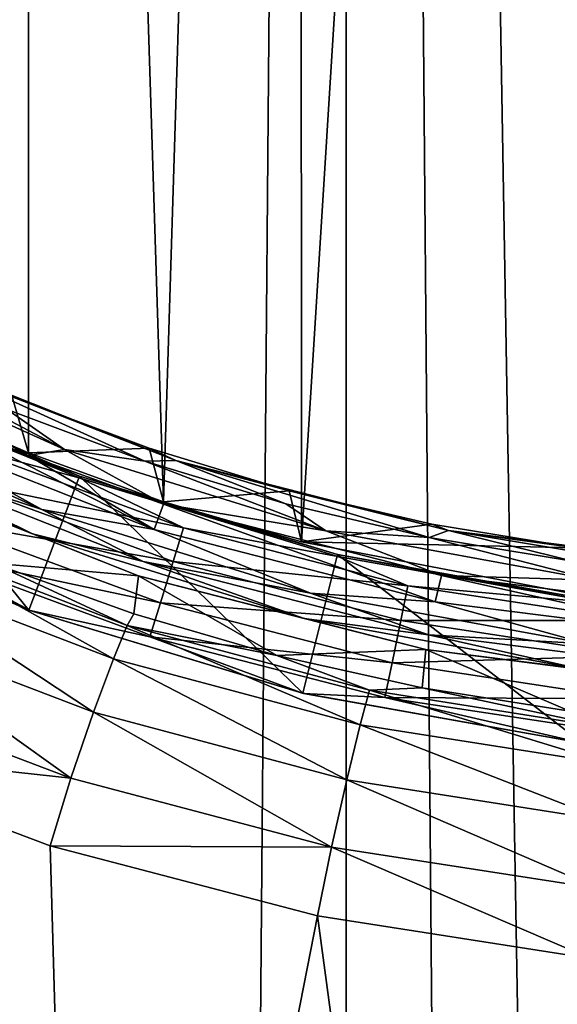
# Model space of a CAD drawing. Extents: x -100 to 100, y -1250 to 5.
# Tile 13 of 60: x -17 to -6, y -205 to -185. Entities that reach past the tile are written whole.
import ezdxf

# ---------------------------------------------------------------- set-up
doc = ezdxf.new("R2010")
doc.units = 0
doc.header["$LTSCALE"] = 65.185185
for name, color, linetype in [('102', 7, 'CONTINUOUS'), ('103', 7, 'CONTINUOUS'), ('106', 7, 'CONTINUOUS'), ('107', 7, 'CONTINUOUS'), ('23', 7, 'CONTINUOUS'), ('32', 7, 'CONTINUOUS'), ('33', 7, 'CONTINUOUS'), ('36', 7, 'CONTINUOUS'), ('37', 7, 'CONTINUOUS'), ('42', 7, 'CONTINUOUS'), ('55', 7, 'CONTINUOUS'), ('56', 7, 'CONTINUOUS'), ('69', 7, 'CONTINUOUS'), ('75', 7, 'CONTINUOUS'), ('76', 7, 'CONTINUOUS'), ('77', 7, 'CONTINUOUS'), ('9', 7, 'CONTINUOUS')]:
    doc.layers.add(name, color=color, linetype=linetype)

msp = doc.modelspace()

# ---------------------------------------------------------------- linework, layer by layer
at = {"layer": '102', "color": 7, "linetype": 'CONTINUOUS'}
for points in [[(-22.667, -194.571, 54.186), (-17.25, -196.93, 53.897), (-22.695, -194.556, 55.189), (-22.667, -194.571, 54.186)], [(-22.695, -194.556, 55.189), (-17.25, -196.93, 53.897), (-17.273, -196.921, 54.898), (-22.695, -194.556, 55.189)], [(-17.25, -196.93, 53.897), (-11.618, -198.634, 53.68), (-17.273, -196.921, 54.898), (-17.25, -196.93, 53.897)], [(-17.273, -196.921, 54.898), (-11.618, -198.634, 53.68), (-11.634, -198.63, 54.681), (-17.273, -196.921, 54.898)], [(-11.634, -198.63, 54.681), (-11.618, -198.634, 53.68), (-5.877, -199.657, 54.546), (-11.634, -198.63, 54.681)], [(-11.618, -198.634, 53.68), (-5.869, -199.658, 53.546), (-5.877, -199.657, 54.546), (-11.618, -198.634, 53.68)]]:
    msp.add_3dface(points, dxfattribs=at)
at = {"layer": '103', "color": 7, "linetype": 'CONTINUOUS'}
for points in [[(-16.218, -194.206, 53.851), (-18.585, -193.571, 53.111), (-18.792, -193.171, 53.971), (-16.218, -194.206, 53.851)], [(-18.585, -193.571, 53.111), (-14.088, -195.23, 52.915), (-18.875, -194.238, 52.597), (-18.585, -193.571, 53.111)], [(-14.088, -195.23, 52.915), (-18.585, -193.571, 53.111), (-16.218, -194.206, 53.851), (-14.088, -195.23, 52.915)], [(-18.875, -194.238, 52.597), (-14.306, -195.922, 52.395), (-19.221, -195.057, 52.614), (-18.875, -194.238, 52.597)], [(-18.875, -194.238, 52.597), (-14.088, -195.23, 52.915), (-14.306, -195.922, 52.395), (-18.875, -194.238, 52.597)], [(-10.916, -195.815, 53.659), (-14.088, -195.23, 52.915), (-16.218, -194.206, 53.851), (-10.916, -195.815, 53.659)], [(-17.25, -196.93, 53.897), (-22.667, -194.571, 54.186), (-19.512, -195.725, 53.156), (-17.25, -196.93, 53.897)], [(-19.221, -195.057, 52.614), (-14.566, -196.775, 52.404), (-19.512, -195.725, 53.156), (-19.221, -195.057, 52.614)], [(-19.221, -195.057, 52.614), (-14.306, -195.922, 52.395), (-14.566, -196.775, 52.404), (-19.221, -195.057, 52.614)], [(-14.088, -195.23, 52.915), (-9.471, -196.423, 52.77), (-14.306, -195.922, 52.395), (-14.088, -195.23, 52.915)], [(-9.471, -196.423, 52.77), (-14.088, -195.23, 52.915), (-10.916, -195.815, 53.659), (-9.471, -196.423, 52.77)], [(-17.25, -196.93, 53.897), (-19.512, -195.725, 53.156), (-14.784, -197.468, 52.94), (-17.25, -196.93, 53.897)], [(-19.512, -195.725, 53.156), (-14.566, -196.775, 52.404), (-14.784, -197.468, 52.94), (-19.512, -195.725, 53.156)], [(-5.523, -196.778, 53.541), (-9.471, -196.423, 52.77), (-10.916, -195.815, 53.659), (-5.523, -196.778, 53.541)], [(-14.306, -195.922, 52.395), (-9.621, -197.132, 52.245), (-14.566, -196.775, 52.404), (-14.306, -195.922, 52.395)], [(-14.306, -195.922, 52.395), (-9.471, -196.423, 52.77), (-9.621, -197.132, 52.245), (-14.306, -195.922, 52.395)], [(-9.471, -196.423, 52.77), (-4.777, -197.138, 52.68), (-9.621, -197.132, 52.245), (-9.471, -196.423, 52.77)], [(-4.777, -197.138, 52.68), (-9.471, -196.423, 52.77), (-5.523, -196.778, 53.541), (-4.777, -197.138, 52.68)], [(-14.566, -196.775, 52.404), (-9.799, -198.007, 52.249), (-14.784, -197.468, 52.94), (-14.566, -196.775, 52.404)], [(-14.566, -196.775, 52.404), (-9.621, -197.132, 52.245), (-9.799, -198.007, 52.249), (-14.566, -196.775, 52.404)], [(-11.618, -198.634, 53.68), (-17.25, -196.93, 53.897), (-14.784, -197.468, 52.94), (-11.618, -198.634, 53.68)], [(-9.621, -197.132, 52.245), (-4.854, -197.859, 52.153), (-9.799, -198.007, 52.249), (-9.621, -197.132, 52.245)], [(-9.621, -197.132, 52.245), (-4.777, -197.138, 52.68), (-4.854, -197.859, 52.153), (-9.621, -197.132, 52.245)], [(-11.618, -198.634, 53.68), (-14.784, -197.468, 52.94), (-9.949, -198.717, 52.78), (-11.618, -198.634, 53.68)], [(-14.784, -197.468, 52.94), (-9.799, -198.007, 52.249), (-9.949, -198.717, 52.78), (-14.784, -197.468, 52.94)], [(-9.799, -198.007, 52.249), (-4.854, -197.859, 52.153), (-4.945, -198.749, 52.153), (-9.799, -198.007, 52.249)], [(-9.799, -198.007, 52.249), (-4.945, -198.749, 52.153), (-9.949, -198.717, 52.78), (-9.799, -198.007, 52.249)], [(-5.869, -199.658, 53.546), (-11.618, -198.634, 53.68), (-9.949, -198.717, 52.78), (-5.869, -199.658, 53.546)], [(-5.869, -199.658, 53.546), (-9.949, -198.717, 52.78), (-5.022, -199.47, 52.681), (-5.869, -199.658, 53.546)], [(-9.949, -198.717, 52.78), (-4.945, -198.749, 52.153), (-5.022, -199.47, 52.681), (-9.949, -198.717, 52.78)]]:
    msp.add_3dface(points, dxfattribs=at)
at = {"layer": '106', "color": 7, "linetype": 'CONTINUOUS'}
for points in [[(-16.235, -194.163, 54.852), (-18.792, -193.171, 53.971), (-21.313, -191.941, 55.106), (-16.235, -194.163, 54.852)], [(-16.218, -194.206, 53.851), (-18.792, -193.171, 53.971), (-16.235, -194.163, 54.852), (-16.218, -194.206, 53.851)], [(-10.922, -195.777, 54.659), (-16.218, -194.206, 53.851), (-16.235, -194.163, 54.852), (-10.922, -195.777, 54.659)], [(-10.916, -195.815, 53.659), (-16.218, -194.206, 53.851), (-10.922, -195.777, 54.659), (-10.916, -195.815, 53.659)], [(-5.523, -196.778, 53.541), (-10.916, -195.815, 53.659), (-10.922, -195.777, 54.659), (-5.523, -196.778, 53.541)], [(-5.516, -196.743, 54.54), (-5.523, -196.778, 53.541), (-10.922, -195.777, 54.659), (-5.516, -196.743, 54.54)]]:
    msp.add_3dface(points, dxfattribs=at)
at = {"layer": '107', "color": 7, "linetype": 'CONTINUOUS'}
for points in [[(-22.695, -194.556, 55.189), (-17.273, -196.921, 54.898), (-21.313, -191.941, 55.106), (-22.695, -194.556, 55.189)], [(-17.273, -196.921, 54.898), (-16.235, -194.163, 54.852), (-21.313, -191.941, 55.106), (-17.273, -196.921, 54.898)], [(-17.273, -196.921, 54.898), (-11.634, -198.63, 54.681), (-16.235, -194.163, 54.852), (-17.273, -196.921, 54.898)], [(-11.634, -198.63, 54.681), (-10.922, -195.777, 54.659), (-16.235, -194.163, 54.852), (-11.634, -198.63, 54.681)], [(-11.634, -198.63, 54.681), (-5.877, -199.657, 54.546), (-10.922, -195.777, 54.659), (-11.634, -198.63, 54.681)], [(-5.877, -199.657, 54.546), (-5.516, -196.743, 54.54), (-10.922, -195.777, 54.659), (-5.877, -199.657, 54.546)]]:
    msp.add_3dface(points, dxfattribs=at)
at = {"layer": '23', "color": 7, "linetype": 'CONTINUOUS'}
for points in [[(-21.473, 0, -52.379), (-10.744, 0, -51.795), (-21.473, -1250, -52.379), (-21.473, 0, -52.379)], [(-21.473, -1250, -52.379), (-10.744, 0, -51.795), (-10.744, -1250, -51.795), (-21.473, -1250, -52.379)], [(-10.744, 0, -51.795), (0, 0, -51.6), (-10.744, -1250, -51.795), (-10.744, 0, -51.795)], [(0, 0, -51.6), (0, -625, -51.6), (-10.744, -1250, -51.795), (0, 0, -51.6)]]:
    msp.add_3dface(points, dxfattribs=at)
at = {"layer": '32', "color": 7, "linetype": 'CONTINUOUS'}
for points in [[(-19.994, -192.509, 57.038), (-17.617, -192.532, 83.965), (-17.283, -193.687, 56.902), (-19.994, -192.509, 57.038)], [(-17.617, -192.532, 83.965), (-14.798, -193.593, 83.965), (-17.283, -193.687, 56.902), (-17.617, -192.532, 83.965)], [(-17.283, -193.687, 56.902), (-14.798, -193.593, 83.965), (-14.503, -194.691, 56.783), (-17.283, -193.687, 56.902)], [(-14.798, -193.593, 83.965), (-11.915, -194.467, 83.965), (-14.503, -194.691, 56.783), (-14.798, -193.593, 83.965)], [(-14.503, -194.691, 56.783), (-11.915, -194.467, 83.965), (-11.659, -195.519, 56.683), (-14.503, -194.691, 56.783)], [(-11.915, -194.467, 83.965), (-8.981, -195.152, 83.965), (-11.659, -195.519, 56.683), (-11.915, -194.467, 83.965)], [(-8.981, -195.152, 83.965), (-6.009, -195.642, 83.965), (-11.659, -195.519, 56.683), (-8.981, -195.152, 83.965)], [(-11.659, -195.519, 56.683), (-6.009, -195.642, 83.965), (-5.854, -196.628, 56.546), (-11.659, -195.519, 56.683)]]:
    msp.add_3dface(points, dxfattribs=at)
at = {"layer": '33', "color": 7, "linetype": 'CONTINUOUS'}
for points in [[(-14.246, -193.846, 84.358), (-17.617, -192.532, 83.965), (-19.629, -191.714, 84.358), (-14.246, -193.846, 84.358)], [(-14.246, -193.846, 84.358), (-19.629, -191.714, 84.358), (-14.888, -193.858, 84.695), (-14.246, -193.846, 84.358)], [(-14.888, -193.858, 84.695), (-19.629, -191.714, 84.358), (-17.724, -192.791, 84.695), (-14.888, -193.858, 84.695)], [(-14.798, -193.593, 83.965), (-17.617, -192.532, 83.965), (-14.246, -193.846, 84.358), (-14.798, -193.593, 83.965)], [(-11.915, -194.467, 83.965), (-14.798, -193.593, 83.965), (-14.246, -193.846, 84.358), (-11.915, -194.467, 83.965)], [(-11.988, -194.738, 84.695), (-14.246, -193.846, 84.358), (-14.888, -193.858, 84.695), (-11.988, -194.738, 84.695)], [(-8.639, -195.285, 84.358), (-11.915, -194.467, 83.965), (-14.246, -193.846, 84.358), (-8.639, -195.285, 84.358)], [(-8.639, -195.285, 84.358), (-14.246, -193.846, 84.358), (-9.036, -195.426, 84.695), (-8.639, -195.285, 84.358)], [(-9.036, -195.426, 84.695), (-14.246, -193.846, 84.358), (-11.988, -194.738, 84.695), (-9.036, -195.426, 84.695)], [(-8.981, -195.152, 83.965), (-11.915, -194.467, 83.965), (-8.639, -195.285, 84.358), (-8.981, -195.152, 83.965)], [(-6.009, -195.642, 83.965), (-8.981, -195.152, 83.965), (-8.639, -195.285, 84.358), (-6.009, -195.642, 83.965)], [(-6.045, -195.92, 84.695), (-8.639, -195.285, 84.358), (-9.036, -195.426, 84.695), (-6.045, -195.92, 84.695)], [(-2.895, -196.011, 84.358), (-6.009, -195.642, 83.965), (-8.639, -195.285, 84.358), (-2.895, -196.011, 84.358)], [(-2.895, -196.011, 84.358), (-8.639, -195.285, 84.358), (-3.029, -196.217, 84.695), (-2.895, -196.011, 84.358)], [(-3.029, -196.217, 84.695), (-8.639, -195.285, 84.358), (-6.045, -195.92, 84.695), (-3.029, -196.217, 84.695)]]:
    msp.add_3dface(points, dxfattribs=at)
at = {"layer": '36', "color": 7, "linetype": 'CONTINUOUS'}
for points in [[(-20.245, -193.071, 85), (-14.694, -195.266, 85), (-20.011, -192.566, 85), (-20.245, -193.071, 85)], [(-20.011, -192.566, 85), (-14.694, -195.266, 85), (-17.292, -193.742, 85), (-20.011, -192.566, 85)], [(-17.292, -193.742, 85), (-14.694, -195.266, 85), (-14.503, -194.744, 85), (-17.292, -193.742, 85)], [(-14.694, -195.266, 85), (-8.909, -196.75, 85), (-14.503, -194.744, 85), (-14.694, -195.266, 85)], [(-14.503, -194.744, 85), (-8.909, -196.75, 85), (-8.779, -196.209, 85), (-14.503, -194.744, 85)], [(-8.909, -196.75, 85), (-2.98, -197.498, 85), (-8.779, -196.209, 85), (-8.909, -196.75, 85)], [(-8.779, -196.209, 85), (-2.98, -197.498, 85), (-2.938, -196.944, 85), (-8.779, -196.209, 85)]]:
    msp.add_3dface(points, dxfattribs=at)
at = {"layer": '37', "color": 7, "linetype": 'CONTINUOUS'}
for points in [[(-17.009, -194.849, 84.927), (-20.245, -193.071, 85), (-22.291, -192.472, 84.927), (-17.009, -194.849, 84.927)], [(-17.009, -194.849, 84.927), (-22.291, -192.472, 84.927), (-20.559, -193.691, 84.719), (-17.009, -194.849, 84.927)], [(-14.694, -195.266, 85), (-20.245, -193.071, 85), (-17.009, -194.849, 84.927), (-14.694, -195.266, 85)], [(-14.921, -195.923, 84.719), (-17.009, -194.849, 84.927), (-20.559, -193.691, 84.719), (-14.921, -195.923, 84.719)], [(-11.479, -196.572, 84.927), (-14.694, -195.266, 85), (-17.009, -194.849, 84.927), (-11.479, -196.572, 84.927)], [(-11.479, -196.572, 84.927), (-17.009, -194.849, 84.927), (-14.921, -195.923, 84.719), (-11.479, -196.572, 84.927)], [(-8.909, -196.75, 85), (-14.694, -195.266, 85), (-11.479, -196.572, 84.927), (-8.909, -196.75, 85)], [(-9.048, -197.431, 84.719), (-11.479, -196.572, 84.927), (-14.921, -195.923, 84.719), (-9.048, -197.431, 84.719)], [(-5.782, -197.616, 84.927), (-8.909, -196.75, 85), (-11.479, -196.572, 84.927), (-5.782, -197.616, 84.927)], [(-5.782, -197.616, 84.927), (-11.479, -196.572, 84.927), (-9.048, -197.431, 84.719), (-5.782, -197.616, 84.927)], [(-2.98, -197.498, 85), (-8.909, -196.75, 85), (-5.782, -197.616, 84.927), (-2.98, -197.498, 85)], [(-3.032, -198.191, 84.719), (-5.782, -197.616, 84.927), (-9.048, -197.431, 84.719), (-3.032, -198.191, 84.719)]]:
    msp.add_3dface(points, dxfattribs=at)
at = {"layer": '42', "color": 7, "linetype": 'CONTINUOUS'}
for points in [[(-15.015, -196.213, 84.035), (-20.689, -193.966, 84.035), (-18.022, -195.958, 61.863), (-15.015, -196.213, 84.035)], [(-15.114, -197, 61.703), (-15.015, -196.213, 84.035), (-18.022, -195.958, 61.863), (-15.114, -197, 61.703)], [(-12.17, -197.852, 61.57), (-15.015, -196.213, 84.035), (-15.114, -197, 61.703), (-12.17, -197.852, 61.57)], [(-9.105, -197.73, 84.035), (-15.015, -196.213, 84.035), (-12.17, -197.852, 61.57), (-9.105, -197.73, 84.035)], [(-9.178, -198.519, 61.465), (-9.105, -197.73, 84.035), (-12.17, -197.852, 61.57), (-9.178, -198.519, 61.465)], [(-6.141, -198.998, 61.388), (-9.105, -197.73, 84.035), (-9.178, -198.519, 61.465), (-6.141, -198.998, 61.388)], [(-3.051, -198.495, 84.035), (-9.105, -197.73, 84.035), (-6.141, -198.998, 61.388), (-3.051, -198.495, 84.035)]]:
    msp.add_3dface(points, dxfattribs=at)
at = {"layer": '55', "color": 7, "linetype": 'CONTINUOUS'}
for points in [[(-5.909, -103.379, 56.547), (-11.701, -104.492, 56.684), (-11.659, -195.519, 56.683), (-5.909, -103.379, 56.547)], [(-5.909, -103.379, 56.547), (-11.659, -195.519, 56.683), (-5.854, -196.628, 56.546), (-5.909, -103.379, 56.547)], [(-11.701, -104.492, 56.684), (-17.309, -106.323, 56.903), (-14.503, -194.691, 56.783), (-11.701, -104.492, 56.684)], [(-11.701, -104.492, 56.684), (-14.503, -194.691, 56.783), (-11.659, -195.519, 56.683), (-11.701, -104.492, 56.684)], [(-17.309, -106.323, 56.903), (-22.644, -108.847, 57.19), (-19.994, -192.509, 57.038), (-17.309, -106.323, 56.903)], [(-17.309, -106.323, 56.903), (-19.994, -192.509, 57.038), (-17.283, -193.687, 56.902), (-17.309, -106.323, 56.903)], [(-17.309, -106.323, 56.903), (-17.283, -193.687, 56.902), (-14.503, -194.691, 56.783), (-17.309, -106.323, 56.903)]]:
    msp.add_3dface(points, dxfattribs=at)
at = {"layer": '56', "color": 7, "linetype": 'CONTINUOUS'}
for points in [[(-24.147, -227.5, 57.285), (-16.104, -227.5, 56.849), (-22.208, -199.747, 57.164), (-24.147, -227.5, 57.285)], [(-22.208, -199.747, 57.164), (-16.104, -227.5, 56.849), (-16.838, -201.768, 56.881), (-22.208, -199.747, 57.164)], [(-16.838, -201.768, 56.881), (-16.104, -227.5, 56.849), (-11.331, -203.214, 56.673), (-16.838, -201.768, 56.881)], [(-16.104, -227.5, 56.849), (-8.054, -227.5, 56.587), (-11.331, -203.214, 56.673), (-16.104, -227.5, 56.849)], [(-11.331, -203.214, 56.673), (-8.054, -227.5, 56.587), (-5.713, -204.087, 56.544), (-11.331, -203.214, 56.673)], [(-8.054, -227.5, 56.587), (0, -227.5, 56.5), (-5.713, -204.087, 56.544), (-8.054, -227.5, 56.587)]]:
    msp.add_3dface(points, dxfattribs=at)
at = {"layer": '69', "color": 7, "linetype": 'CONTINUOUS'}
for points in [[(-55.458, -227.5, 45), (-55.458, -72.5, 45), (55.458, -227.5, 45), (-55.458, -227.5, 45)], [(55.458, -227.5, 45), (-55.458, -72.5, 45), (55.458, -72.5, 45), (55.458, -227.5, 45)]]:
    msp.add_3dface(points, dxfattribs=at)
at = {"layer": '75', "color": 7, "linetype": 'CONTINUOUS'}
for points in [[(-20.48, -196.029, 59.134), (-15.535, -197.922, 58.869), (-20.105, -195.374, 60.536), (-20.48, -196.029, 59.134)], [(-18.022, -195.958, 61.863), (-20.105, -195.374, 60.536), (-15.25, -197.235, 60.265), (-18.022, -195.958, 61.863)], [(-20.105, -195.374, 60.536), (-15.535, -197.922, 58.869), (-15.25, -197.235, 60.265), (-20.105, -195.374, 60.536)], [(-21.017, -197.09, 58.015), (-15.942, -199.024, 57.752), (-20.48, -196.029, 59.134), (-21.017, -197.09, 58.015)], [(-20.48, -196.029, 59.134), (-15.942, -199.024, 57.752), (-15.535, -197.922, 58.869), (-20.48, -196.029, 59.134)], [(-15.114, -197, 61.703), (-18.022, -195.958, 61.863), (-15.25, -197.235, 60.265), (-15.114, -197, 61.703)], [(-21.637, -198.397, 57.348), (-16.41, -200.377, 57.078), (-21.017, -197.09, 58.015), (-21.637, -198.397, 57.348)], [(-21.017, -197.09, 58.015), (-16.41, -200.377, 57.078), (-15.942, -199.024, 57.752), (-21.017, -197.09, 58.015)], [(-12.17, -197.852, 61.57), (-15.114, -197, 61.703), (-15.25, -197.235, 60.265), (-12.17, -197.852, 61.57)], [(-15.535, -197.922, 58.869), (-10.457, -199.279, 58.673), (-15.25, -197.235, 60.265), (-15.535, -197.922, 58.869)], [(-12.17, -197.852, 61.57), (-15.25, -197.235, 60.265), (-10.264, -198.568, 60.063), (-12.17, -197.852, 61.57)], [(-15.25, -197.235, 60.265), (-10.457, -199.279, 58.673), (-10.264, -198.568, 60.063), (-15.25, -197.235, 60.265)], [(-9.178, -198.519, 61.465), (-12.17, -197.852, 61.57), (-10.264, -198.568, 60.063), (-9.178, -198.519, 61.465)], [(-15.942, -199.024, 57.752), (-10.73, -200.41, 57.556), (-15.535, -197.922, 58.869), (-15.942, -199.024, 57.752)], [(-15.535, -197.922, 58.869), (-10.73, -200.41, 57.556), (-10.457, -199.279, 58.673), (-15.535, -197.922, 58.869)], [(-21.637, -198.397, 57.348), (-22.208, -199.747, 57.164), (-16.41, -200.377, 57.078), (-21.637, -198.397, 57.348)], [(-10.457, -199.279, 58.673), (-5.259, -200.1, 58.552), (-10.264, -198.568, 60.063), (-10.457, -199.279, 58.673)], [(-9.178, -198.519, 61.465), (-10.264, -198.568, 60.063), (-5.162, -199.375, 59.939), (-9.178, -198.519, 61.465)], [(-10.264, -198.568, 60.063), (-5.259, -200.1, 58.552), (-5.162, -199.375, 59.939), (-10.264, -198.568, 60.063)], [(-6.141, -198.998, 61.388), (-9.178, -198.519, 61.465), (-5.162, -199.375, 59.939), (-6.141, -198.998, 61.388)], [(-16.41, -200.377, 57.078), (-11.044, -201.795, 56.878), (-15.942, -199.024, 57.752), (-16.41, -200.377, 57.078)], [(-15.942, -199.024, 57.752), (-11.044, -201.795, 56.878), (-10.73, -200.41, 57.556), (-15.942, -199.024, 57.752)], [(-10.73, -200.41, 57.556), (-5.397, -201.248, 57.435), (-10.457, -199.279, 58.673), (-10.73, -200.41, 57.556)], [(-10.457, -199.279, 58.673), (-5.397, -201.248, 57.435), (-5.259, -200.1, 58.552), (-10.457, -199.279, 58.673)], [(-22.208, -199.747, 57.164), (-16.838, -201.768, 56.881), (-16.41, -200.377, 57.078), (-22.208, -199.747, 57.164)], [(-16.41, -200.377, 57.078), (-16.838, -201.768, 56.881), (-11.044, -201.795, 56.878), (-16.41, -200.377, 57.078)], [(-11.044, -201.795, 56.878), (-5.554, -202.652, 56.754), (-10.73, -200.41, 57.556), (-11.044, -201.795, 56.878)], [(-10.73, -200.41, 57.556), (-5.554, -202.652, 56.754), (-5.397, -201.248, 57.435), (-10.73, -200.41, 57.556)], [(-16.838, -201.768, 56.881), (-11.331, -203.214, 56.673), (-11.044, -201.795, 56.878), (-16.838, -201.768, 56.881)], [(-11.331, -203.214, 56.673), (-5.713, -204.087, 56.544), (-11.044, -201.795, 56.878), (-11.331, -203.214, 56.673)], [(-11.044, -201.795, 56.878), (-5.713, -204.087, 56.544), (-5.554, -202.652, 56.754), (-11.044, -201.795, 56.878)]]:
    msp.add_3dface(points, dxfattribs=at)
at = {"layer": '76', "color": 7, "linetype": 'CONTINUOUS'}
for points in [[(-20.559, -193.691, 84.719), (-22.541, -192.949, 84.407), (-17.2, -195.353, 84.407), (-20.559, -193.691, 84.719)], [(-22.541, -192.949, 84.407), (-20.689, -193.966, 84.035), (-17.2, -195.353, 84.407), (-22.541, -192.949, 84.407)], [(-14.921, -195.923, 84.719), (-20.559, -193.691, 84.719), (-17.2, -195.353, 84.407), (-14.921, -195.923, 84.719)], [(-20.689, -193.966, 84.035), (-15.015, -196.213, 84.035), (-17.2, -195.353, 84.407), (-20.689, -193.966, 84.035)], [(-14.921, -195.923, 84.719), (-17.2, -195.353, 84.407), (-11.608, -197.096, 84.407), (-14.921, -195.923, 84.719)], [(-17.2, -195.353, 84.407), (-15.015, -196.213, 84.035), (-11.608, -197.096, 84.407), (-17.2, -195.353, 84.407)], [(-9.048, -197.431, 84.719), (-14.921, -195.923, 84.719), (-11.608, -197.096, 84.407), (-9.048, -197.431, 84.719)], [(-15.015, -196.213, 84.035), (-9.105, -197.73, 84.035), (-11.608, -197.096, 84.407), (-15.015, -196.213, 84.035)], [(-9.048, -197.431, 84.719), (-11.608, -197.096, 84.407), (-5.847, -198.151, 84.407), (-9.048, -197.431, 84.719)], [(-11.608, -197.096, 84.407), (-9.105, -197.73, 84.035), (-5.847, -198.151, 84.407), (-11.608, -197.096, 84.407)], [(-3.032, -198.191, 84.719), (-9.048, -197.431, 84.719), (-5.847, -198.151, 84.407), (-3.032, -198.191, 84.719)], [(-9.105, -197.73, 84.035), (-3.051, -198.495, 84.035), (-5.847, -198.151, 84.407), (-9.105, -197.73, 84.035)]]:
    msp.add_3dface(points, dxfattribs=at)
at = {"layer": '77', "color": 7, "linetype": 'CONTINUOUS'}
for points in [[(-20.485, -191.54, 84.695), (-21.677, -191.302, 84.921), (-16.54, -193.614, 84.921), (-20.485, -191.54, 84.695)], [(-20.011, -192.566, 85), (-17.292, -193.742, 85), (-21.677, -191.302, 84.921), (-20.011, -192.566, 85)], [(-21.677, -191.302, 84.921), (-17.292, -193.742, 85), (-16.54, -193.614, 84.921), (-21.677, -191.302, 84.921)], [(-17.724, -192.791, 84.695), (-20.485, -191.54, 84.695), (-16.54, -193.614, 84.921), (-17.724, -192.791, 84.695)], [(-14.888, -193.858, 84.695), (-17.724, -192.791, 84.695), (-16.54, -193.614, 84.921), (-14.888, -193.858, 84.695)], [(-17.292, -193.742, 85), (-14.503, -194.744, 85), (-16.54, -193.614, 84.921), (-17.292, -193.742, 85)], [(-14.888, -193.858, 84.695), (-16.54, -193.614, 84.921), (-11.163, -195.289, 84.921), (-14.888, -193.858, 84.695)], [(-16.54, -193.614, 84.921), (-14.503, -194.744, 85), (-11.163, -195.289, 84.921), (-16.54, -193.614, 84.921)], [(-11.988, -194.738, 84.695), (-14.888, -193.858, 84.695), (-11.163, -195.289, 84.921), (-11.988, -194.738, 84.695)], [(-14.503, -194.744, 85), (-8.779, -196.209, 85), (-11.163, -195.289, 84.921), (-14.503, -194.744, 85)], [(-9.036, -195.426, 84.695), (-11.988, -194.738, 84.695), (-11.163, -195.289, 84.921), (-9.036, -195.426, 84.695)], [(-9.036, -195.426, 84.695), (-11.163, -195.289, 84.921), (-5.622, -196.305, 84.921), (-9.036, -195.426, 84.695)], [(-11.163, -195.289, 84.921), (-8.779, -196.209, 85), (-5.622, -196.305, 84.921), (-11.163, -195.289, 84.921)], [(-6.045, -195.92, 84.695), (-9.036, -195.426, 84.695), (-5.622, -196.305, 84.921), (-6.045, -195.92, 84.695)], [(-8.779, -196.209, 85), (-2.938, -196.944, 85), (-5.622, -196.305, 84.921), (-8.779, -196.209, 85)]]:
    msp.add_3dface(points, dxfattribs=at)
at = {"layer": '9', "color": 7, "linetype": 'CONTINUOUS'}
for points in [[(-10.744, 0, 51.795), (-21.473, 0, 52.379), (-10.744, -1250, 51.795), (-10.744, 0, 51.795)], [(-10.744, -1250, 51.795), (-21.473, 0, 52.379), (-21.473, -1250, 52.379), (-10.744, -1250, 51.795)], [(0, 0, 51.6), (-10.744, 0, 51.795), (0, -625, 51.6), (0, 0, 51.6)], [(0, -625, 51.6), (-10.744, 0, 51.795), (0, -1250, 51.6), (0, -625, 51.6)], [(0, -1250, 51.6), (-10.744, 0, 51.795), (-10.744, -1250, 51.795), (0, -1250, 51.6)]]:
    msp.add_3dface(points, dxfattribs=at)

doc.saveas('drawing.dxf')
